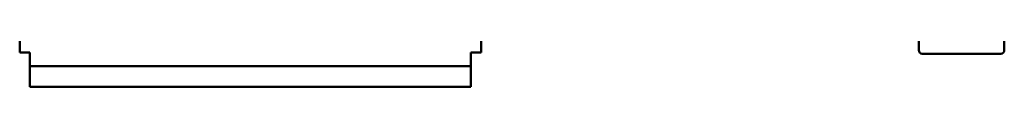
# Model space of a CAD drawing. Header units: millimetres. Extents: x -8 to 1688, y -8 to 1196.
# Tile 8 of 12: x 1149 to 1379, y 286 to 297. Entities that reach past the tile are written whole.
import ezdxf

# ---------------------------------------------------------------- set-up
doc = ezdxf.new("R2010")
doc.units = ezdxf.units.MM
doc.header["$LTSCALE"] = 4
doc.layers.add('Visibile (ISO)', color=7, linetype='Continuous', lineweight=50)

msp = doc.modelspace()

# ---------------------------------------------------------------- linework, layer by layer
at = {"layer": 'Visibile (ISO)'}
for p, q in [((1148.542, 294.03), (1148.542, 296.685)), ((1256.542, 294.03), (1256.542, 296.685)), ((1358.977, 296.685), (1358.977, 294.56)), ((1378.977, 296.685), (1378.977, 294.56)), ((1148.542, 294.03), (1150.942, 294.03)), ((1150.942, 290.83), (1150.942, 294.03)), ((1256.542, 294.03), (1254.142, 294.03)), ((1254.142, 290.83), (1254.142, 294.03)), ((1378.177, 293.76), (1359.777, 293.76)), ((1254.142, 290.83), (1150.942, 290.83)), ((1150.942, 286.03), (1150.942, 290.83)), ((1254.142, 286.03), (1254.142, 290.83)), ((1254.142, 286.03), (1150.942, 286.03))]:
    msp.add_line(p, q, dxfattribs=at)
for centre, start, end in [((1359.777, 294.56), 180, 270), ((1378.177, 294.56), 270, 0)]:
    msp.add_arc(centre, 0.8, start, end, dxfattribs=at)

doc.saveas('drawing.dxf')
